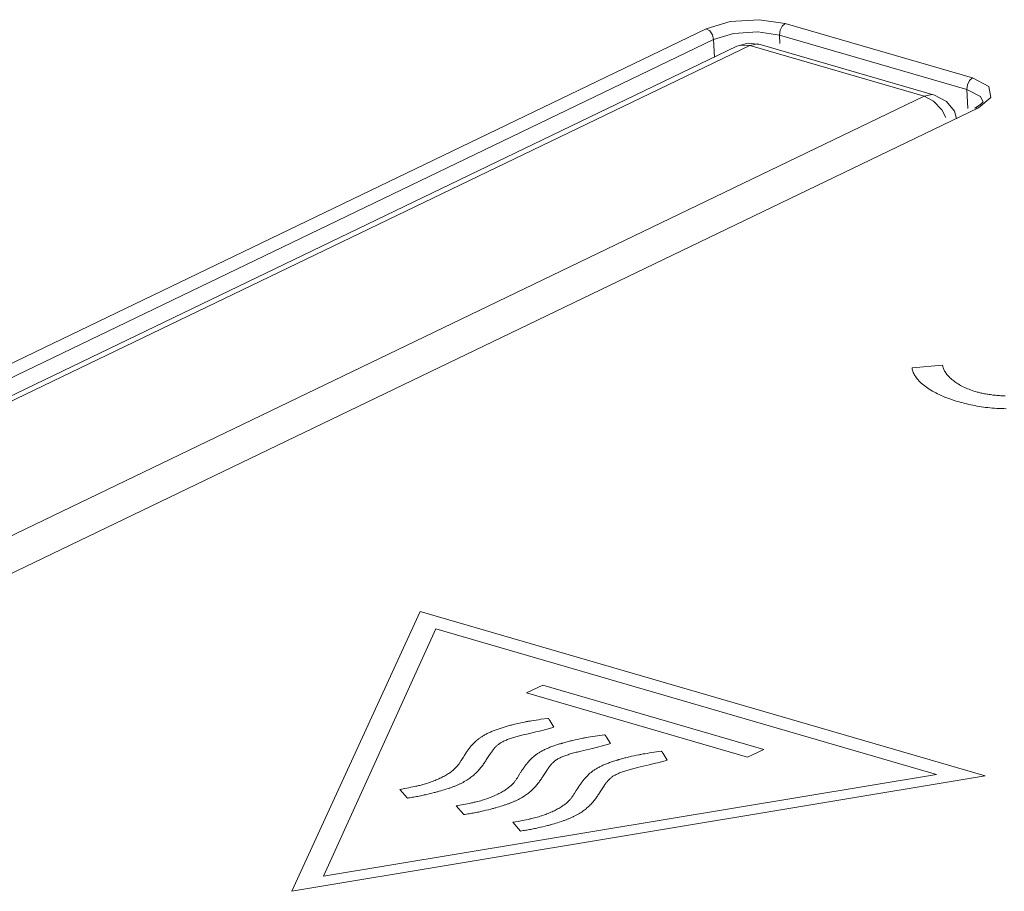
# Model space of a CAD drawing. Header units: millimetres. Extents: x 3925 to 5043, y -86 to 778.
# Tile 11 of 256: x 4030.77 to 4033.41, y 124.38 to 126.72. Entities that reach past the tile are written whole.
import ezdxf

# ---------------------------------------------------------------- set-up
doc = ezdxf.new("R2010")
doc.units = ezdxf.units.MM
doc.header["$LTSCALE"] = 46.255
doc.layers.add('H30K-INDICATDXF_CONTINUOUS_LINE', color=7, linetype='CONTINUOUS')
doc.layers.add('H30K-TOP-COVDXF_CONTINUOUS_LINE', color=7, linetype='CONTINUOUS')

msp = doc.modelspace()

# ---------------------------------------------------------------- linework, layer by layer
at = {"layer": 'H30K-INDICATDXF_CONTINUOUS_LINE', "color": 7, "linetype": 'Continuous', "lineweight": 0}
for p, q in [((4032.6909, 126.6469), (4028.4129, 124.5856)), ((4032.7252, 126.6489), (4028.4472, 124.5875)), ((4032.6909, 126.6469), (4032.721, 126.6552)), ((4032.6909, 126.6469), (4032.7006, 126.6502)), ((4032.7006, 126.6502), (4032.7252, 126.6489)), ((4032.721, 126.6552), (4032.7533, 126.6521)), ((4033.1919, 126.5131), (4032.7252, 126.6489)), ((4033.2201, 126.5163), (4032.7533, 126.6521)), ((4028.9139, 124.4518), (4033.1919, 126.5131))]:
    msp.add_line(p, q, dxfattribs=at)
for points in [[(4032.7252, 126.6489), (4032.7465, 126.6533), (4032.7533, 126.6521)], [(4033.2201, 126.5163), (4033.2137, 126.5175), (4033.1919, 126.5131)], [(4033.1919, 126.5131), (4033.2171, 126.4999), (4033.2391, 126.4768), (4033.2498, 126.4566)], [(4033.2789, 126.4538), (4033.2732, 126.4728), (4033.2523, 126.499), (4033.2201, 126.5163)]]:
    msp.add_lwpolyline(points, dxfattribs=at)
at = {"layer": 'H30K-TOP-COVDXF_CONTINUOUS_LINE', "color": 7, "linetype": 'Continuous', "lineweight": 0}
for p, q in [((4032.7509, 126.7182), (4032.82, 126.7081)), ((4028.3171, 124.626), (4032.6086, 126.6939)), ((4032.82, 126.7081), (4033.3218, 126.5621)), ((4028.337, 124.5974), (4032.6285, 126.6653)), ((4032.6285, 126.6653), (4032.6307, 126.6179)), ((4032.7465, 126.6856), (4032.8047, 126.6771)), ((4032.8047, 126.6771), (4032.8057, 126.6545)), ((4032.8047, 126.6771), (4033.3065, 126.5312)), ((4033.3089, 126.4805), (4033.3065, 126.5312)), ((4033.3709, 126.5096), (4033.3372, 126.4819)), ((4033.3372, 126.4819), (4029.0457, 124.4141)), ((4033.3372, 126.4819), (4033.3275, 126.4814)), ((4033.3494, 126.4974), (4033.3498, 126.4976)), ((4033.2414, 125.7932), (4033.1598, 125.7856)), ((4031.8428, 125.133), (4031.4993, 124.3837)), ((4033.355, 124.6932), (4031.8428, 125.133)), ((4031.8848, 125.0868), (4031.5843, 124.4246)), ((4033.225, 124.697), (4031.8848, 125.0868)), ((4032.1711, 124.9356), (4032.1281, 124.9149)), ((4032.7627, 124.7635), (4032.1711, 124.9356)), ((4032.1281, 124.9149), (4032.7197, 124.7428)), ((4032.1476, 124.8414), (4032.1414, 124.8404)), ((4032.1601, 124.8434), (4032.1476, 124.8414)), ((4032.1664, 124.8444), (4032.1601, 124.8434)), ((4032.185, 124.847), (4032.1664, 124.8444)), ((4032.0729, 124.825), (4032.0521, 124.8183)), ((4032.1061, 124.8334), (4032.0999, 124.832)), ((4032.1124, 124.8348), (4032.1061, 124.8334)), ((4032.1187, 124.8361), (4032.1124, 124.8348)), ((4032.125, 124.8375), (4032.1187, 124.8361)), ((4032.1372, 124.8397), (4032.1331, 124.839)), ((4032.1414, 124.8404), (4032.1372, 124.8397)), ((4032.1696, 124.8147), (4032.1762, 124.8163)), ((4032.2013, 124.8234), (4032.1901, 124.8408)), ((4032.1155, 124.8017), (4032.1221, 124.8034)), ((4032.1221, 124.8034), (4032.1288, 124.805)), ((4032.1527, 124.8106), (4032.1629, 124.813)), ((4032.1629, 124.813), (4032.1696, 124.8147)), ((4032.2577, 124.7893), (4032.2515, 124.7879)), ((4032.2639, 124.7907), (4032.2577, 124.7893)), ((4032.2702, 124.7921), (4032.2639, 124.7907)), ((4032.2765, 124.7934), (4032.2702, 124.7921)), ((4032.2888, 124.7956), (4032.2847, 124.7949)), ((4032.2929, 124.7963), (4032.2888, 124.7956)), ((4032.2992, 124.7973), (4032.2929, 124.7963)), ((4032.3117, 124.7993), (4032.2992, 124.7973)), ((4032.3179, 124.8003), (4032.3117, 124.7993)), ((4032.3367, 124.8029), (4032.3179, 124.8003)), ((4032.3529, 124.7793), (4032.3417, 124.7968)), ((4032.2084, 124.7758), (4032.2036, 124.7742)), ((4032.2164, 124.7784), (4032.2084, 124.7758)), ((4032.2184, 124.7791), (4032.2164, 124.7784)), ((4032.2805, 124.7609), (4032.3043, 124.7665)), ((4032.3043, 124.7665), (4032.3145, 124.7689)), ((4032.3145, 124.7689), (4032.3212, 124.7706)), ((4032.3212, 124.7706), (4032.3279, 124.7722)), ((4032.7197, 124.7428), (4032.7627, 124.7635)), ((4032.0271, 124.7464), (4032.0312, 124.7527)), ((4032.2671, 124.7576), (4032.2737, 124.7593)), ((4032.2737, 124.7593), (4032.2805, 124.7609)), ((4032.4092, 124.7453), (4032.4031, 124.7438)), ((4032.4155, 124.7466), (4032.4092, 124.7453)), ((4032.4218, 124.748), (4032.4155, 124.7466)), ((4032.4281, 124.7493), (4032.4218, 124.748)), ((4032.4403, 124.7515), (4032.4362, 124.7508)), ((4032.4445, 124.7522), (4032.4403, 124.7515)), ((4032.4507, 124.7532), (4032.4445, 124.7522)), ((4032.4695, 124.7562), (4032.4632, 124.7552)), ((4032.4882, 124.7588), (4032.4695, 124.7562)), ((4032.5045, 124.7352), (4032.4932, 124.7527)), ((4032.3674, 124.7342), (4032.3608, 124.732)), ((4032.3693, 124.7348), (4032.3674, 124.7342)), ((4032.4187, 124.7136), (4032.4253, 124.7152)), ((4032.4253, 124.7152), (4032.432, 124.7168)), ((4032.432, 124.7168), (4032.4559, 124.7224)), ((4032.4559, 124.7224), (4032.4661, 124.7248)), ((4032.4661, 124.7248), (4032.4728, 124.7265)), ((4032.4728, 124.7265), (4032.4794, 124.7281)), ((4031.4993, 124.3837), (4033.355, 124.6932)), ((4031.5843, 124.4246), (4033.225, 124.697)), ((4032.1147, 124.7062), (4032.1122, 124.7023)), ((4031.8019, 124.6592), (4031.7883, 124.6567)), ((4031.7883, 124.6567), (4031.8088, 124.6334)), ((4031.8127, 124.6613), (4031.8019, 124.6592)), ((4031.8181, 124.6623), (4031.8127, 124.6613)), ((4031.8234, 124.6634), (4031.8181, 124.6623)), ((4031.8287, 124.6645), (4031.8234, 124.6634)), ((4031.9075, 124.6556), (4031.9118, 124.657)), ((4031.9118, 124.657), (4031.9182, 124.659)), ((4032.2651, 124.6602), (4032.2628, 124.6566)), ((4032.3303, 124.6583), (4032.3336, 124.6632)), ((4031.8676, 124.6448), (4031.8742, 124.6463)), ((4031.8742, 124.6463), (4031.8808, 124.648)), ((4031.8988, 124.653), (4031.9032, 124.6543)), ((4031.9032, 124.6543), (4031.9075, 124.6556)), ((4031.9534, 124.6151), (4031.9399, 124.6126)), ((4031.9399, 124.6126), (4031.9604, 124.5893)), ((4031.9643, 124.6172), (4031.9534, 124.6151)), ((4031.9696, 124.6182), (4031.9643, 124.6172)), ((4031.975, 124.6193), (4031.9696, 124.6182)), ((4031.9803, 124.6204), (4031.975, 124.6193)), ((4032.0258, 124.6023), (4032.0323, 124.6039)), ((4032.0504, 124.6089), (4032.0547, 124.6102)), ((4032.0547, 124.6102), (4032.0591, 124.6115)), ((4032.0591, 124.6115), (4032.0634, 124.6129)), ((4032.0634, 124.6129), (4032.0697, 124.6149)), ((4032.0192, 124.6007), (4032.0258, 124.6023)), ((4032.105, 124.571), (4032.0915, 124.5685)), ((4032.0915, 124.5685), (4032.1119, 124.5452)), ((4032.1158, 124.5731), (4032.105, 124.571)), ((4032.1212, 124.5741), (4032.1158, 124.5731)), ((4032.1265, 124.5752), (4032.1212, 124.5741)), ((4032.1318, 124.5763), (4032.1265, 124.5752)), ((4032.165, 124.5552), (4032.1713, 124.5567)), ((4032.1713, 124.5567), (4032.1776, 124.5583)), ((4032.1776, 124.5583), (4032.1839, 124.5598)), ((4032.2019, 124.5648), (4032.2063, 124.5661)), ((4032.2063, 124.5661), (4032.2106, 124.5674)), ((4032.2106, 124.5674), (4032.2149, 124.5688)), ((4032.2149, 124.5688), (4032.2213, 124.5709))]:
    msp.add_line(p, q, dxfattribs=at)
for points in [[(4032.6086, 126.6939), (4032.673, 126.7131), (4032.7509, 126.7182)], [(4032.6086, 126.6939), (4032.6182, 126.688), (4032.6255, 126.6776), (4032.6285, 126.6653)], [(4032.82, 126.7081), (4032.8119, 126.7011), (4032.8063, 126.6897), (4032.8047, 126.6771)], [(4032.6285, 126.6653), (4032.682, 126.6813), (4032.7465, 126.6856)], [(4033.3218, 126.5621), (4033.3138, 126.5551), (4033.3082, 126.5438), (4033.3065, 126.5312)], [(4033.3218, 126.5621), (4033.3655, 126.5392), (4033.3709, 126.5096)], [(4033.3065, 126.5312), (4033.3428, 126.5122), (4033.3498, 126.4976)], [(4033.3275, 126.4814), (4033.3432, 126.4909), (4033.3494, 126.4974)], [(4033.3342, 125.7209), (4033.3297, 125.7223), (4033.3252, 125.7237), (4033.3208, 125.7252), (4033.3166, 125.7267), (4033.3124, 125.7283), (4033.3084, 125.7299), (4033.3045, 125.7316), (4033.3006, 125.7333), (4033.2969, 125.7351), (4033.2933, 125.7369), (4033.2898, 125.7388), (4033.2864, 125.7406), (4033.2832, 125.7426), (4033.28, 125.7445), (4033.277, 125.7465), (4033.2741, 125.7486), (4033.2712, 125.7506), (4033.2686, 125.7527), (4033.266, 125.7548), (4033.2635, 125.7569), (4033.2612, 125.7591), (4033.259, 125.7613), (4033.2569, 125.7635), (4033.2549, 125.7657), (4033.2531, 125.768), (4033.2514, 125.7702), (4033.2498, 125.7725), (4033.2483, 125.7748), (4033.247, 125.7771), (4033.2458, 125.7794), (4033.2447, 125.7817), (4033.2438, 125.784), (4033.243, 125.7863), (4033.2423, 125.7886), (4033.2418, 125.7909), (4033.2414, 125.7932)], [(4033.1598, 125.7856), (4033.1603, 125.7826), (4033.161, 125.7796), (4033.1619, 125.7767), (4033.163, 125.7737), (4033.1643, 125.7707), (4033.1658, 125.7678), (4033.1675, 125.7648), (4033.1694, 125.7619), (4033.1715, 125.759), (4033.1737, 125.7561), (4033.1761, 125.7533), (4033.1788, 125.7504), (4033.1816, 125.7476), (4033.1845, 125.7448), (4033.1876, 125.7421), (4033.1909, 125.7393), (4033.1944, 125.7366), (4033.198, 125.734), (4033.2018, 125.7313), (4033.2057, 125.7288), (4033.2098, 125.7262), (4033.2141, 125.7237), (4033.2184, 125.7213), (4033.223, 125.7188), (4033.2276, 125.7165), (4033.2324, 125.7142), (4033.2373, 125.7119), (4033.2424, 125.7097), (4033.2476, 125.7076), (4033.2529, 125.7055), (4033.2583, 125.7034), (4033.2639, 125.7015), (4033.2696, 125.6996), (4033.2754, 125.6977), (4033.2813, 125.696)], [(4033.4086, 125.7104), (4033.4049, 125.7106), (4033.4012, 125.7108), (4033.3975, 125.7111), (4033.3939, 125.7113), (4033.3903, 125.7116), (4033.3867, 125.7119), (4033.3832, 125.7123), (4033.3797, 125.7126), (4033.3763, 125.713), (4033.3729, 125.7134), (4033.3695, 125.7139), (4033.3662, 125.7143), (4033.3629, 125.7148), (4033.3597, 125.7153), (4033.3566, 125.7158), (4033.3536, 125.7164), (4033.3506, 125.717), (4033.3476, 125.7176), (4033.3448, 125.7182), (4033.342, 125.7189), (4033.3393, 125.7195), (4033.3367, 125.7202), (4033.3342, 125.7209)], [(4033.2813, 125.696), (4033.2862, 125.6946), (4033.2911, 125.6932), (4033.2962, 125.6918), (4033.3013, 125.6905), (4033.3064, 125.6892), (4033.3116, 125.688), (4033.3169, 125.6868), (4033.3223, 125.6856), (4033.3278, 125.6845), (4033.3334, 125.6835), (4033.339, 125.6825), (4033.3448, 125.6816), (4033.3506, 125.6807), (4033.3566, 125.6799), (4033.3627, 125.6792), (4033.3689, 125.6786), (4033.3747, 125.678), (4033.3806, 125.6776), (4033.3866, 125.6772), (4033.3926, 125.6769), (4033.3988, 125.6766), (4033.405, 125.6764), (4033.4112, 125.6763)], [(4032.1889, 124.843), (4032.1888, 124.8432), (4032.1887, 124.8433), (4032.1886, 124.8435), (4032.1886, 124.8437), (4032.1885, 124.8438), (4032.1884, 124.844), (4032.1882, 124.8442), (4032.1881, 124.8443), (4032.188, 124.8445), (4032.1879, 124.8446), (4032.1878, 124.8448), (4032.1877, 124.845), (4032.1875, 124.8451), (4032.1874, 124.8453), (4032.1872, 124.8454), (4032.1871, 124.8456), (4032.1869, 124.8457), (4032.1867, 124.8459), (4032.1866, 124.846), (4032.1864, 124.8462), (4032.1862, 124.8463), (4032.186, 124.8465), (4032.1858, 124.8466), (4032.1855, 124.8467), (4032.1853, 124.8469), (4032.185, 124.847)], [(4032.1894, 124.8422), (4032.1891, 124.8427), (4032.1889, 124.843)], [(4032.1901, 124.8408), (4032.19, 124.841), (4032.1899, 124.8412), (4032.1898, 124.8413), (4032.1897, 124.8415), (4032.1896, 124.8417), (4032.1895, 124.8418), (4032.1894, 124.842), (4032.1894, 124.8422)], [(4032.0521, 124.8183), (4032.0493, 124.8174), (4032.0467, 124.8165), (4032.044, 124.8155), (4032.0414, 124.8145), (4032.0388, 124.8135), (4032.0363, 124.8125), (4032.0338, 124.8115), (4032.0314, 124.8104), (4032.029, 124.8093), (4032.0267, 124.8083), (4032.0244, 124.8072), (4032.0221, 124.806), (4032.0199, 124.8049), (4032.0178, 124.8038), (4032.0157, 124.8026), (4032.0136, 124.8014), (4032.0116, 124.8003), (4032.0097, 124.7991), (4032.0078, 124.7979), (4032.0059, 124.7967), (4032.0041, 124.7955), (4032.0024, 124.7942), (4032.0007, 124.793), (4031.999, 124.7918), (4031.9975, 124.7905), (4031.9959, 124.7893), (4031.9945, 124.788)], [(4032.0999, 124.832), (4032.0968, 124.8313), (4032.0938, 124.8305), (4032.0907, 124.8298), (4032.0877, 124.829), (4032.0847, 124.8283), (4032.0817, 124.8275), (4032.0788, 124.8267), (4032.0758, 124.8259), (4032.0729, 124.825)], [(4032.1331, 124.839), (4032.1311, 124.8386), (4032.129, 124.8382), (4032.127, 124.8379), (4032.125, 124.8375)], [(4032.1762, 124.8163), (4032.1795, 124.8172), (4032.1827, 124.818), (4032.1859, 124.8189), (4032.1891, 124.8197), (4032.1922, 124.8206), (4032.1953, 124.8215), (4032.1983, 124.8224), (4032.2013, 124.8234)], [(4032.0509, 124.776), (4032.0525, 124.7773), (4032.0542, 124.7786), (4032.056, 124.7798), (4032.0579, 124.7811), (4032.0599, 124.7822), (4032.062, 124.7834), (4032.0642, 124.7845), (4032.0664, 124.7857), (4032.0688, 124.7867), (4032.0713, 124.7878), (4032.0738, 124.7889), (4032.0764, 124.7899), (4032.079, 124.7909), (4032.0818, 124.7919), (4032.0846, 124.7928), (4032.0875, 124.7938), (4032.0904, 124.7947), (4032.0934, 124.7957), (4032.0964, 124.7966), (4032.0995, 124.7974), (4032.1026, 124.7983), (4032.1058, 124.7992), (4032.109, 124.8001), (4032.1122, 124.8009), (4032.1155, 124.8017)], [(4032.1288, 124.805), (4032.1425, 124.8082), (4032.1527, 124.8106)], [(4032.2847, 124.7949), (4032.2826, 124.7945), (4032.2806, 124.7942), (4032.2786, 124.7938), (4032.2765, 124.7934)], [(4032.3405, 124.7989), (4032.3404, 124.7991), (4032.3403, 124.7992), (4032.3402, 124.7994), (4032.3401, 124.7996), (4032.34, 124.7997), (4032.3399, 124.7999), (4032.3398, 124.8001), (4032.3397, 124.8002), (4032.3396, 124.8004), (4032.3395, 124.8005), (4032.3394, 124.8007), (4032.3393, 124.8009), (4032.3391, 124.801), (4032.339, 124.8012), (4032.3388, 124.8013), (4032.3387, 124.8015), (4032.3385, 124.8016), (4032.3384, 124.8018), (4032.3382, 124.8019), (4032.338, 124.8021), (4032.3378, 124.8022), (4032.3376, 124.8024), (4032.3374, 124.8025), (4032.3372, 124.8026), (4032.3369, 124.8028), (4032.3367, 124.8029)], [(4032.3409, 124.7981), (4032.3407, 124.7984), (4032.3405, 124.7989)], [(4032.3417, 124.7968), (4032.3416, 124.7969), (4032.3415, 124.7971), (4032.3414, 124.7972), (4032.3413, 124.7974), (4032.3412, 124.7976), (4032.3411, 124.7977), (4032.341, 124.7979), (4032.3409, 124.7981)], [(4031.9945, 124.788), (4031.9924, 124.7862), (4031.9904, 124.7843), (4031.9885, 124.7825), (4031.9866, 124.7806), (4031.9848, 124.7788), (4031.9831, 124.7769), (4031.9814, 124.775), (4031.9798, 124.7731), (4031.9782, 124.7712), (4031.9767, 124.7694), (4031.9752, 124.7675), (4031.9738, 124.7655), (4031.9724, 124.7636), (4031.971, 124.7617), (4031.9696, 124.7598), (4031.9683, 124.7579), (4031.967, 124.756), (4031.9657, 124.7541), (4031.9644, 124.7522), (4031.9606, 124.7464)], [(4032.0312, 124.7527), (4032.0321, 124.7539), (4032.0329, 124.7552), (4032.0337, 124.7564), (4032.0346, 124.7577), (4032.0355, 124.7589), (4032.0364, 124.7602), (4032.0373, 124.7614), (4032.0382, 124.7626), (4032.0392, 124.7639), (4032.0402, 124.7651), (4032.0412, 124.7663), (4032.0423, 124.7676), (4032.0434, 124.7688), (4032.0445, 124.77), (4032.0457, 124.7712), (4032.0469, 124.7724), (4032.0482, 124.7736), (4032.0495, 124.7748), (4032.0509, 124.776)], [(4032.2036, 124.7742), (4032.2009, 124.7733), (4032.1982, 124.7724), (4032.1956, 124.7714), (4032.1929, 124.7704), (4032.1904, 124.7694), (4032.1879, 124.7684), (4032.1854, 124.7674), (4032.183, 124.7663), (4032.1806, 124.7653), (4032.1782, 124.7642), (4032.1759, 124.7631), (4032.1737, 124.762), (4032.1715, 124.7608), (4032.1693, 124.7597), (4032.1672, 124.7585), (4032.1652, 124.7574), (4032.1632, 124.7562), (4032.1612, 124.755), (4032.1593, 124.7538), (4032.1575, 124.7526), (4032.1557, 124.7514), (4032.1539, 124.7501), (4032.1523, 124.7489), (4032.1506, 124.7477), (4032.1491, 124.7464), (4032.1475, 124.7452), (4032.1461, 124.7439)], [(4032.2246, 124.7809), (4032.2235, 124.7806), (4032.2225, 124.7803), (4032.2215, 124.78), (4032.2204, 124.7797), (4032.2184, 124.7791)], [(4032.2515, 124.7879), (4032.2485, 124.7872), (4032.2454, 124.7864), (4032.2424, 124.7857), (4032.2394, 124.7849), (4032.2364, 124.7841), (4032.2334, 124.7834), (4032.2304, 124.7826), (4032.2275, 124.7818), (4032.2246, 124.7809)], [(4032.3279, 124.7722), (4032.3311, 124.7731), (4032.3344, 124.7739), (4032.3376, 124.7748), (4032.3407, 124.7756), (4032.3438, 124.7765), (4032.3469, 124.7774), (4032.3499, 124.7783), (4032.3529, 124.7793)], [(4031.9508, 124.672), (4031.9544, 124.6738), (4031.9579, 124.6756), (4031.9612, 124.6775), (4031.9645, 124.6793), (4031.9676, 124.6812), (4031.9706, 124.6831), (4031.9735, 124.6851), (4031.9763, 124.687), (4031.979, 124.689), (4031.9816, 124.691), (4031.9841, 124.693), (4031.9865, 124.6951), (4031.9888, 124.6971), (4031.991, 124.6992), (4031.9932, 124.7013), (4031.9953, 124.7034), (4031.9973, 124.7055), (4031.9993, 124.7076), (4032.0012, 124.7097), (4032.003, 124.7119), (4032.0048, 124.714), (4032.0065, 124.7162), (4032.0081, 124.7183), (4032.0098, 124.7205), (4032.0114, 124.7227), (4032.0129, 124.7248), (4032.0144, 124.727), (4032.0159, 124.7292), (4032.0174, 124.7314), (4032.0188, 124.7335), (4032.0202, 124.7357), (4032.0271, 124.7464)], [(4031.9606, 124.7464), (4031.9597, 124.7449), (4031.9587, 124.7434), (4031.9578, 124.7419), (4031.9531, 124.7343)], [(4032.1461, 124.7439), (4032.144, 124.7421), (4032.142, 124.7402), (4032.1401, 124.7384), (4032.1383, 124.7365), (4032.1365, 124.7347), (4032.1347, 124.7328), (4032.1331, 124.7309), (4032.1314, 124.729), (4032.1298, 124.7271), (4032.1283, 124.7253), (4032.1268, 124.7234), (4032.1254, 124.7214), (4032.124, 124.7195), (4032.1226, 124.7176), (4032.1212, 124.7157), (4032.1199, 124.7138), (4032.1186, 124.7119), (4032.1173, 124.71), (4032.1147, 124.7062)], [(4032.2024, 124.7319), (4032.204, 124.7332), (4032.2057, 124.7345), (4032.2075, 124.7357), (4032.2095, 124.737), (4032.2115, 124.7382), (4032.2136, 124.7393), (4032.2158, 124.7405), (4032.218, 124.7416), (4032.2204, 124.7427), (4032.2229, 124.7437), (4032.2254, 124.7448), (4032.228, 124.7458), (4032.2307, 124.7468), (4032.2334, 124.7478), (4032.2362, 124.7488), (4032.2391, 124.7497), (4032.242, 124.7506), (4032.245, 124.7516), (4032.248, 124.7525), (4032.2511, 124.7534), (4032.2542, 124.7542), (4032.2574, 124.7551), (4032.2606, 124.756), (4032.2638, 124.7568), (4032.2671, 124.7576)], [(4032.3761, 124.7369), (4032.3751, 124.7366), (4032.3742, 124.7363), (4032.3732, 124.736), (4032.3722, 124.7357), (4032.3712, 124.7354), (4032.3693, 124.7348)], [(4032.4031, 124.7438), (4032.4, 124.7431), (4032.3969, 124.7424), (4032.3939, 124.7416), (4032.3909, 124.7408), (4032.3879, 124.7401), (4032.3849, 124.7393), (4032.382, 124.7385), (4032.379, 124.7377), (4032.3761, 124.7369)], [(4032.4362, 124.7508), (4032.4342, 124.7505), (4032.4321, 124.7501), (4032.4301, 124.7497), (4032.4281, 124.7493)], [(4032.4632, 124.7552), (4032.457, 124.7542), (4032.4507, 124.7532)], [(4032.492, 124.7548), (4032.4919, 124.755), (4032.4919, 124.7552), (4032.4918, 124.7553), (4032.4917, 124.7555), (4032.4916, 124.7557), (4032.4915, 124.7558), (4032.4914, 124.756), (4032.4913, 124.7561), (4032.4912, 124.7563), (4032.491, 124.7565), (4032.4909, 124.7566), (4032.4908, 124.7568), (4032.4907, 124.7569), (4032.4905, 124.7571), (4032.4904, 124.7573), (4032.4902, 124.7574), (4032.4901, 124.7576), (4032.4899, 124.7577), (4032.4897, 124.7579), (4032.4895, 124.758), (4032.4893, 124.7581), (4032.4891, 124.7583), (4032.4889, 124.7584), (4032.4887, 124.7586), (4032.4885, 124.7587), (4032.4882, 124.7588)], [(4032.4925, 124.754), (4032.4923, 124.7543), (4032.492, 124.7548)], [(4032.4932, 124.7527), (4032.4931, 124.7528), (4032.493, 124.753), (4032.4929, 124.7532), (4032.4928, 124.7533), (4032.4927, 124.7535), (4032.4926, 124.7537), (4032.4926, 124.7538), (4032.4925, 124.754)], [(4031.9426, 124.7193), (4031.9412, 124.7176), (4031.9396, 124.7159), (4031.9379, 124.7141), (4031.9362, 124.7124), (4031.9343, 124.7107), (4031.9323, 124.709), (4031.9303, 124.7073), (4031.9282, 124.7056), (4031.9259, 124.7039), (4031.9236, 124.7023), (4031.9212, 124.7006), (4031.9187, 124.6989), (4031.9162, 124.6973), (4031.9135, 124.6957), (4031.9108, 124.6941), (4031.908, 124.6925), (4031.9051, 124.6909), (4031.9022, 124.6894), (4031.8991, 124.6879), (4031.896, 124.6864), (4031.8928, 124.6849), (4031.8896, 124.6834), (4031.8863, 124.682), (4031.8829, 124.6806), (4031.8795, 124.6793), (4031.876, 124.6779), (4031.8724, 124.6766), (4031.8687, 124.6753), (4031.8651, 124.6741), (4031.8613, 124.6729), (4031.8575, 124.6717), (4031.8536, 124.6706), (4031.8497, 124.6695), (4031.8457, 124.6684), (4031.8417, 124.6674)], [(4031.9531, 124.7343), (4031.9522, 124.7328), (4031.9512, 124.7313), (4031.9503, 124.7298), (4031.9493, 124.7283), (4031.9483, 124.7268), (4031.9472, 124.7253), (4031.9461, 124.7238), (4031.945, 124.7223), (4031.9438, 124.7208), (4031.9426, 124.7193)], [(4032.1821, 124.7075), (4032.183, 124.7088), (4032.1839, 124.7101), (4032.1847, 124.7115), (4032.1856, 124.7128), (4032.1865, 124.7141), (4032.1874, 124.7154), (4032.1884, 124.7167), (4032.1893, 124.7179), (4032.1903, 124.7192), (4032.1914, 124.7205), (4032.1924, 124.7218), (4032.1935, 124.7231), (4032.1947, 124.7244), (4032.1958, 124.7256), (4032.1971, 124.7269), (4032.1983, 124.7282), (4032.1996, 124.7294), (4032.201, 124.7307), (4032.2024, 124.7319)], [(4032.3552, 124.7301), (4032.3525, 124.7292), (4032.3498, 124.7283), (4032.3471, 124.7273), (4032.3445, 124.7263), (4032.342, 124.7254), (4032.3394, 124.7243), (4032.337, 124.7233), (4032.3345, 124.7222), (4032.3321, 124.7212), (4032.3298, 124.7201), (4032.3275, 124.719), (4032.3253, 124.7179), (4032.3231, 124.7167), (4032.3209, 124.7156), (4032.3188, 124.7144), (4032.3168, 124.7133), (4032.3148, 124.7121), (4032.3128, 124.7109), (4032.3109, 124.7097), (4032.3091, 124.7085), (4032.3073, 124.7073), (4032.3055, 124.7061), (4032.3038, 124.7048), (4032.3022, 124.7036), (4032.3006, 124.7023), (4032.2991, 124.7011), (4032.2977, 124.6998)], [(4032.354, 124.6878), (4032.3556, 124.6891), (4032.3573, 124.6904), (4032.3591, 124.6917), (4032.361, 124.6929), (4032.363, 124.6941), (4032.3651, 124.6952), (4032.3673, 124.6964), (4032.3696, 124.6975), (4032.372, 124.6986), (4032.3744, 124.6996), (4032.3769, 124.7007), (4032.3795, 124.7017), (4032.3822, 124.7027), (4032.385, 124.7037), (4032.3878, 124.7047), (4032.3906, 124.7056), (4032.3935, 124.7066), (4032.3965, 124.7075), (4032.3996, 124.7084), (4032.4026, 124.7093), (4032.4058, 124.7101), (4032.4089, 124.711), (4032.4121, 124.7119), (4032.4154, 124.7127), (4032.4187, 124.7136)], [(4032.3608, 124.732), (4032.3589, 124.7313), (4032.3552, 124.7301)], [(4032.4794, 124.7281), (4032.4827, 124.729), (4032.4859, 124.7298), (4032.4891, 124.7307), (4032.4923, 124.7316), (4032.4954, 124.7324), (4032.4985, 124.7333), (4032.5015, 124.7343), (4032.5045, 124.7352)], [(4032.1053, 124.6911), (4032.1043, 124.6895), (4032.1033, 124.6879), (4032.1023, 124.6863), (4032.1012, 124.6847), (4032.1002, 124.6832), (4032.0991, 124.6816), (4032.0979, 124.68), (4032.0968, 124.6784), (4032.0955, 124.6768), (4032.0943, 124.6752)], [(4032.1024, 124.628), (4032.106, 124.6297), (4032.1094, 124.6316), (4032.1128, 124.6334), (4032.116, 124.6353), (4032.1191, 124.6371), (4032.1221, 124.6391), (4032.125, 124.641), (4032.1278, 124.643), (4032.1305, 124.6449), (4032.1331, 124.6469), (4032.1356, 124.6489), (4032.138, 124.651), (4032.1403, 124.653), (4032.1426, 124.6551), (4032.1448, 124.6572), (4032.1468, 124.6593), (4032.1489, 124.6614), (4032.1508, 124.6635), (4032.1527, 124.6656), (4032.1545, 124.6678), (4032.1563, 124.6699), (4032.158, 124.6721), (4032.1597, 124.6742), (4032.1613, 124.6764), (4032.1629, 124.6786), (4032.1645, 124.6807), (4032.166, 124.6829), (4032.1675, 124.6851), (4032.169, 124.6873), (4032.1704, 124.6894), (4032.1718, 124.6916), (4032.1821, 124.7075)], [(4032.1122, 124.7023), (4032.1112, 124.7007), (4032.1102, 124.6991), (4032.1092, 124.6975), (4032.1053, 124.6911)], [(4032.2977, 124.6998), (4032.2956, 124.698), (4032.2936, 124.6962), (4032.2917, 124.6943), (4032.2898, 124.6925), (4032.288, 124.6906), (4032.2863, 124.6887), (4032.2846, 124.6868), (4032.283, 124.6849), (4032.2814, 124.6831), (4032.2799, 124.6812), (4032.2784, 124.6793), (4032.2769, 124.6774), (4032.2755, 124.6755), (4032.2741, 124.6735), (4032.2728, 124.6716), (4032.2714, 124.6697), (4032.2701, 124.6678), (4032.2688, 124.6659), (4032.2676, 124.664), (4032.2651, 124.6602)], [(4032.3336, 124.6632), (4032.3352, 124.6657), (4032.336, 124.667), (4032.3369, 124.6682), (4032.3377, 124.6695), (4032.3386, 124.6707), (4032.3395, 124.672), (4032.3404, 124.6732), (4032.3414, 124.6745), (4032.3423, 124.6757), (4032.3433, 124.6769), (4032.3443, 124.6782), (4032.3454, 124.6794), (4032.3465, 124.6806), (4032.3476, 124.6818), (4032.3488, 124.683), (4032.35, 124.6843), (4032.3513, 124.6855), (4032.3526, 124.6867), (4032.354, 124.6878)], [(4031.8417, 124.6674), (4031.8391, 124.6668), (4031.8366, 124.6662), (4031.834, 124.6656), (4031.8313, 124.665), (4031.8287, 124.6645)], [(4031.9182, 124.659), (4031.9203, 124.6597), (4031.9224, 124.6604), (4031.9244, 124.6611), (4031.9265, 124.6619), (4031.9285, 124.6626), (4031.9305, 124.6633), (4031.9324, 124.6641), (4031.9344, 124.6648), (4031.9363, 124.6656), (4031.9382, 124.6664), (4031.9401, 124.6672), (4031.9419, 124.668), (4031.9437, 124.6688), (4031.9455, 124.6696), (4031.9473, 124.6704), (4031.9491, 124.6712), (4031.9508, 124.672)], [(4032.0943, 124.6752), (4032.0928, 124.6735), (4032.0912, 124.6718), (4032.0896, 124.67), (4032.0878, 124.6683), (4032.0859, 124.6666), (4032.084, 124.6649), (4032.0819, 124.6632), (4032.0798, 124.6615), (4032.0776, 124.6598), (4032.0752, 124.6582), (4032.0728, 124.6565), (4032.0704, 124.6548), (4032.0678, 124.6532), (4032.0651, 124.6516), (4032.0624, 124.65), (4032.0596, 124.6484), (4032.0567, 124.6468), (4032.0538, 124.6453), (4032.0507, 124.6438), (4032.0476, 124.6423), (4032.0444, 124.6408), (4032.0412, 124.6394), (4032.0379, 124.6379), (4032.0345, 124.6365), (4032.031, 124.6352), (4032.0275, 124.6338), (4032.0239, 124.6325), (4032.0203, 124.6313), (4032.0166, 124.63), (4032.0129, 124.6288), (4032.0091, 124.6276), (4032.0052, 124.6265), (4032.0013, 124.6254), (4031.9973, 124.6244), (4031.9933, 124.6233)], [(4032.2539, 124.5839), (4032.2575, 124.5857), (4032.261, 124.5875), (4032.2643, 124.5893), (4032.2676, 124.5912), (4032.2707, 124.5931), (4032.2737, 124.595), (4032.2766, 124.5969), (4032.2794, 124.5989), (4032.2821, 124.6008), (4032.2847, 124.6028), (4032.2872, 124.6049), (4032.2896, 124.6069), (4032.2919, 124.609), (4032.2941, 124.611), (4032.2963, 124.6131), (4032.2984, 124.6152), (4032.3004, 124.6173), (4032.3024, 124.6194), (4032.3043, 124.6216), (4032.3061, 124.6237), (4032.3079, 124.6258), (4032.3096, 124.628), (4032.3113, 124.6302), (4032.3129, 124.6323), (4032.3145, 124.6345), (4032.316, 124.6367), (4032.3175, 124.6388), (4032.319, 124.641), (4032.3205, 124.6432), (4032.3219, 124.6453), (4032.3234, 124.6475), (4032.3303, 124.6583)], [(4032.2628, 124.6566), (4032.2618, 124.655), (4032.2608, 124.6535), (4032.2568, 124.6471)], [(4031.8088, 124.6334), (4031.8123, 124.6339), (4031.8159, 124.6344), (4031.8195, 124.635), (4031.823, 124.6356), (4031.8265, 124.6362), (4031.8301, 124.6368), (4031.8335, 124.6375), (4031.837, 124.6381), (4031.8405, 124.6388), (4031.8439, 124.6395), (4031.8474, 124.6402), (4031.8508, 124.6409), (4031.8542, 124.6417), (4031.8576, 124.6424), (4031.8609, 124.6432), (4031.8676, 124.6448)], [(4031.8808, 124.648), (4031.8831, 124.6486), (4031.8854, 124.6492), (4031.8876, 124.6498), (4031.8899, 124.6504), (4031.8921, 124.651), (4031.8944, 124.6517), (4031.8988, 124.653)], [(4032.2458, 124.6311), (4032.2443, 124.6294), (4032.2428, 124.6277), (4032.2411, 124.626), (4032.2393, 124.6242), (4032.2375, 124.6225), (4032.2355, 124.6208), (4032.2335, 124.6191), (4032.2313, 124.6174), (4032.2291, 124.6157), (4032.2268, 124.6141), (4032.2244, 124.6124), (4032.2219, 124.6108), (4032.2193, 124.6091), (4032.2167, 124.6075), (4032.214, 124.6059), (4032.2111, 124.6043), (4032.2083, 124.6028), (4032.2053, 124.6012), (4032.2023, 124.5997), (4032.1992, 124.5982), (4032.196, 124.5967), (4032.1927, 124.5953), (4032.1894, 124.5939), (4032.186, 124.5925), (4032.1826, 124.5911), (4032.1791, 124.5898), (4032.1755, 124.5885), (4032.1719, 124.5872), (4032.1682, 124.5859), (4032.1644, 124.5847), (4032.1606, 124.5836), (4032.1567, 124.5824), (4032.1528, 124.5813), (4032.1488, 124.5803), (4032.1448, 124.5793)], [(4032.2568, 124.6471), (4032.2558, 124.6455), (4032.2548, 124.6439), (4032.2538, 124.6423), (4032.2528, 124.6407), (4032.2517, 124.6391), (4032.2506, 124.6375), (4032.2495, 124.6359), (4032.2483, 124.6343), (4032.2471, 124.6327), (4032.2458, 124.6311)], [(4031.9933, 124.6233), (4031.9907, 124.6227), (4031.9881, 124.6221), (4031.9855, 124.6215), (4031.9829, 124.621), (4031.9803, 124.6204)], [(4032.0323, 124.6039), (4032.0346, 124.6045), (4032.0369, 124.6051), (4032.0392, 124.6057), (4032.0414, 124.6063), (4032.0437, 124.6069), (4032.0459, 124.6076), (4032.0504, 124.6089)], [(4032.0697, 124.6149), (4032.0717, 124.6156), (4032.0736, 124.6162), (4032.0756, 124.6169), (4032.0775, 124.6176), (4032.0794, 124.6183), (4032.0813, 124.619), (4032.0832, 124.6197), (4032.085, 124.6204), (4032.0868, 124.6211), (4032.0886, 124.6219), (4032.0904, 124.6226), (4032.0922, 124.6234), (4032.0939, 124.6241), (4032.0957, 124.6249), (4032.0974, 124.6256), (4032.0991, 124.6264), (4032.1007, 124.6272), (4032.1024, 124.628)], [(4031.9604, 124.5893), (4031.964, 124.5898), (4031.9675, 124.5903), (4031.9711, 124.5909), (4031.9746, 124.5915), (4031.9782, 124.5921), (4031.9817, 124.5927), (4031.9852, 124.5934), (4031.9886, 124.594), (4031.9921, 124.5947), (4031.9955, 124.5954), (4031.9989, 124.5961), (4032.0024, 124.5969), (4032.0057, 124.5976), (4032.0091, 124.5984), (4032.0125, 124.5991), (4032.0192, 124.6007)], [(4032.1448, 124.5793), (4032.1422, 124.5786), (4032.1397, 124.578), (4032.1371, 124.5775), (4032.1345, 124.5769), (4032.1318, 124.5763)], [(4032.2213, 124.5709), (4032.2234, 124.5716), (4032.2255, 124.5723), (4032.2275, 124.573), (4032.2296, 124.5737), (4032.2316, 124.5744), (4032.2336, 124.5752), (4032.2355, 124.5759), (4032.2375, 124.5767), (4032.2394, 124.5775), (4032.2413, 124.5782), (4032.2432, 124.579), (4032.245, 124.5798), (4032.2468, 124.5806), (4032.2486, 124.5814), (4032.2504, 124.5822), (4032.2522, 124.5831), (4032.2539, 124.5839)], [(4032.1119, 124.5452), (4032.1154, 124.5457), (4032.1188, 124.5462), (4032.1222, 124.5467), (4032.1256, 124.5473), (4032.1289, 124.5479), (4032.1323, 124.5485), (4032.1356, 124.5491), (4032.1389, 124.5497), (4032.1422, 124.5504), (4032.1455, 124.551), (4032.1488, 124.5517), (4032.1521, 124.5524), (4032.1553, 124.5531), (4032.1585, 124.5538), (4032.165, 124.5552)], [(4032.1839, 124.5598), (4032.1862, 124.5604), (4032.1885, 124.561), (4032.1907, 124.5616), (4032.193, 124.5622), (4032.1952, 124.5629), (4032.1975, 124.5635), (4032.2019, 124.5648)]]:
    msp.add_lwpolyline(points, dxfattribs=at)

doc.saveas('drawing.dxf')
